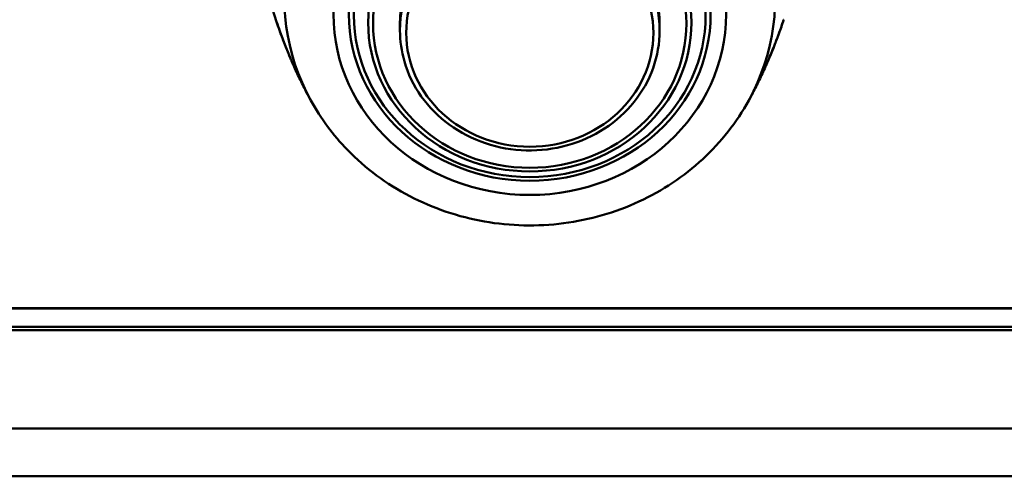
# Model space of a CAD drawing. Header units: inches. Extents: x 2.9 to 75, y -2.3 to 43.7.
# Tile 126 of 155: x 63.7 to 66.2, y 16.3 to 17.4. Entities that reach past the tile are written whole.
import ezdxf

# ---------------------------------------------------------------- set-up
doc = ezdxf.new("R2010")
doc.units = ezdxf.units.IN
doc.header["$MEASUREMENT"] = 0
doc.layers.add('Visible Edges(ROSSANSI)', color=7, linetype='Continuous', lineweight=50)
doc.layers.add('Visible Tangent Edges(ROSSANSI)', color=7, linetype='Continuous', lineweight=50)

msp = doc.modelspace()

# ---------------------------------------------------------------- linework, layer by layer
at = {"layer": 'Visible Edges(ROSSANSI)'}
for p, q in [((64.6668, 17.3864), (64.6668, 17.4037)), ((65.3168, 17.3864), (65.3168, 17.4037)), ((53.5759, 16.6912), (66.2731, 16.6912)), ((66.2731, 16.6905), (53.5759, 16.6905)), ((53.6351, 16.6444), (66.2731, 16.6444)), ((66.2731, 16.6364), (53.6351, 16.6364))]:
    msp.add_line(p, q, dxfattribs=at)
msp.add_ellipse((64.9918, 17.4037), major_axis=(-0.325, 0), ratio=0.920845, start_param=3.141593, end_param=6.283185, dxfattribs=at)
for points, knots in [([(64.3562, 17.4131), (64.3516, 17.4273), (64.3471, 17.4417), (64.3387, 17.4709), (64.3347, 17.4856), (64.3272, 17.5155), (64.3237, 17.5306), (64.3172, 17.5611), (64.3142, 17.5765), (64.3088, 17.6073), (64.3064, 17.6226), (64.3043, 17.638)], [2.847303, 2.847303, 2.847303, 2.847303, 2.8809358, 2.8809358, 2.9145687, 2.9145687, 2.9482015, 2.9482015, 2.9818344, 2.9818344, 3.0147234, 3.0147234, 3.0147234, 3.0147234]), ([(64.4037, 17.2912), (64.4031, 17.2925), (64.4025, 17.2939), (64.4012, 17.2968), (64.4006, 17.2983), (64.3992, 17.3014), (64.3985, 17.3031), (64.3967, 17.307), (64.3958, 17.3093), (64.3934, 17.315), (64.392, 17.3183), (64.39, 17.323), (64.3894, 17.3245), (64.387, 17.3304), (64.3853, 17.3345), (64.3789, 17.3504), (64.3748, 17.361), (64.3655, 17.3859), (64.3607, 17.3995), (64.3564, 17.4126)], [0.0002727, 0.0002727, 0.0002727, 0.0002727, 0.0124151, 0.0124151, 0.0244004, 0.0244004, 0.0386681, 0.0386681, 0.0594879, 0.0594879, 0.093984, 0.093984, 0.1106559, 0.1106559, 0.1607231, 0.1607231, 0.3111253, 0.3111253, 0.5290865, 0.5290865, 0.5290865, 0.5290865]), ([(65.6273, 17.4126), (65.6236, 17.4016), (65.6197, 17.3903), (65.613, 17.3719), (65.6105, 17.3654), (65.6064, 17.3547), (65.6049, 17.3509), (65.601, 17.3409), (65.5984, 17.3346), (65.5947, 17.3255), (65.5937, 17.3232), (65.5912, 17.3172), (65.5896, 17.3134), (65.5868, 17.3067), (65.5856, 17.3041), (65.5837, 17.2997), (65.583, 17.298), (65.5815, 17.2946), (65.5807, 17.2928), (65.58, 17.2912)], [0, 0, 0, 0, 0.1821812, 0.1821812, 0.2788826, 0.2788826, 0.3319835, 0.3319835, 0.4117295, 0.4117295, 0.4376075, 0.4376075, 0.4765506, 0.4765506, 0.500022, 0.500022, 0.5135654, 0.5135654, 0.5287296, 0.5287296, 0.5287296, 0.5287296]), ([(65.3168, 17.3864), (65.3168, 17.3545), (65.3113, 17.3225), (65.2897, 17.2619), (65.2736, 17.2332), (65.2324, 17.1818), (65.2073, 17.1592), (65.1507, 17.1223), (65.1191, 17.108), (65.0527, 17.0895), (65.0178, 17.0851), (64.9484, 17.0869), (64.9138, 17.0929), (64.8484, 17.1148), (64.8176, 17.1307), (64.7631, 17.1705), (64.7393, 17.1945), (64.7012, 17.2482), (64.6868, 17.2778), (64.6706, 17.3341), (64.6668, 17.3603), (64.6668, 17.3864)], [0, 0, 0, 0, 0.317331, 0.317331, 0.635345, 0.635345, 0.954889, 0.954889, 1.275887, 1.275887, 1.597769, 1.597769, 1.919902, 1.919902, 2.24168, 2.24168, 2.562463, 2.562463, 2.881719, 2.881719, 3.141593, 3.141593, 3.141593, 3.141593]), ([(64.4439, 17.211), (64.4411, 17.2161), (64.4383, 17.2212), (64.4328, 17.2316), (64.43, 17.2369), (64.4246, 17.2475), (64.4219, 17.2528), (64.4166, 17.2636), (64.414, 17.2691), (64.4088, 17.2801), (64.4062, 17.2856), (64.4037, 17.2912)], [2.67258197, 2.67258197, 2.67258197, 2.67258197, 2.68729961, 2.68729961, 2.70201725, 2.70201725, 2.7167349, 2.7167349, 2.73145254, 2.73145254, 2.74617018, 2.74617018, 2.74617018, 2.74617018]), ([(65.58, 17.2912), (65.5774, 17.2856), (65.5749, 17.2801), (65.5697, 17.2691), (65.567, 17.2636), (65.5617, 17.2528), (65.5591, 17.2475), (65.5536, 17.2369), (65.5509, 17.2316), (65.5454, 17.2212), (65.5426, 17.2161), (65.5398, 17.211)], [0.39542379, 0.39542379, 0.39542379, 0.39542379, 0.41014117, 0.41014117, 0.42485854, 0.42485854, 0.43957592, 0.43957592, 0.4542933, 0.4542933, 0.46901068, 0.46901068, 0.46901068, 0.46901068]), ([(65.5398, 17.211), (65.5099, 17.1566), (65.4708, 17.107), (65.3778, 17.0211), (65.3237, 16.9851), (65.2058, 16.9305), (65.1419, 16.9122), (65.0107, 16.8951), (64.9435, 16.8966), (64.8129, 16.9196), (64.7495, 16.941), (64.6333, 17.0018), (64.5804, 17.041), (64.4995, 17.1244), (64.4686, 17.1661), (64.4439, 17.211)], [0.469011, 0.469011, 0.469011, 0.469011, 0.783877, 0.783877, 1.104801, 1.104801, 1.430723, 1.430723, 1.759172, 1.759172, 2.087419, 2.087419, 2.412704, 2.412704, 2.672582, 2.672582, 2.672582, 2.672582])]:
    msp.add_open_spline(points, degree=3, knots=knots, dxfattribs=at)
for points in [[(64.3563, 17.413), (64.3563, 17.4128), (64.3564, 17.4127), (64.3564, 17.4126)], [(65.6273, 17.4126), (65.6273, 17.4128), (65.6274, 17.413), (65.6275, 17.4132)]]:
    msp.add_open_spline(points, degree=3, dxfattribs=at)
at = {"layer": 'Visible Tangent Edges(ROSSANSI)'}
for p, q in [((34.7942, 16.3901), (67.3042, 16.3901)), ((67.3042, 16.2701), (34.7942, 16.2701))]:
    msp.add_line(p, q, dxfattribs=at)
for centre, major_axis, start_param, end_param in [((64.9918, 17.4667), (-0.6143, 0), 2.672582, 6.752196), ((64.9918, 17.3864), (-0.325, 0), 3.141593, 6.283185)]:
    msp.add_ellipse(centre, major_axis=major_axis, ratio=0.920845, start_param=start_param, end_param=end_param, dxfattribs=at)
for centre, major_axis in [((64.9918, 17.4271), (0.4915, 0)), ((64.9918, 17.4271), (0.4528, 0)), ((64.9918, 17.4247), (-0.4403, 0)), ((64.9918, 17.4061), (0.4047, 0)), ((64.9918, 17.4037), (-0.3922, 0)), ((64.9918, 17.3803), (-0.3094, 0))]:
    msp.add_ellipse(centre, major_axis=major_axis, ratio=0.920845, dxfattribs=at)
for points, knots in [([(64.3564, 17.4126), (64.3569, 17.411), (64.3575, 17.4094), (64.3606, 17.4001), (64.3633, 17.3922), (64.3692, 17.3758), (64.3724, 17.3673), (64.3776, 17.3538), (64.3794, 17.3492), (64.3833, 17.3394), (64.3854, 17.3343), (64.3887, 17.3262), (64.3899, 17.3234), (64.3923, 17.3175), (64.3936, 17.3143), (64.3965, 17.3077), (64.398, 17.3041), (64.4005, 17.2984), (64.4014, 17.2964), (64.4027, 17.2934), (64.4032, 17.2923), (64.4037, 17.2912)], [0.01495947, 0.01495947, 0.01495947, 0.01495947, 0.015228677, 0.015228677, 0.016497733, 0.016497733, 0.01776679, 0.01776679, 0.018401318, 0.018401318, 0.019035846, 0.019035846, 0.01935311, 0.01935311, 0.019670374, 0.019670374, 0.019987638, 0.019987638, 0.02014627, 0.02014627, 0.020244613, 0.020244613, 0.020244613, 0.020244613]), ([(65.58, 17.2912), (65.5807, 17.2928), (65.5815, 17.2945), (65.584, 17.3002), (65.5856, 17.304), (65.5886, 17.311), (65.59, 17.3142), (65.5938, 17.3234), (65.5961, 17.3289), (65.6024, 17.3445), (65.606, 17.3537), (65.6127, 17.3712), (65.6158, 17.3795), (65.6215, 17.3955), (65.6242, 17.4032), (65.6269, 17.4114), (65.6271, 17.412), (65.6273, 17.4126)], [0.02015697, 0.02015697, 0.02015697, 0.02015697, 0.020304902, 0.020304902, 0.020622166, 0.020622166, 0.020939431, 0.020939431, 0.021573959, 0.021573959, 0.022843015, 0.022843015, 0.024112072, 0.024112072, 0.025381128, 0.025381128, 0.025481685, 0.025481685, 0.025481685, 0.025481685])]:
    msp.add_open_spline(points, degree=3, knots=knots, dxfattribs=at)

doc.saveas('drawing.dxf')
